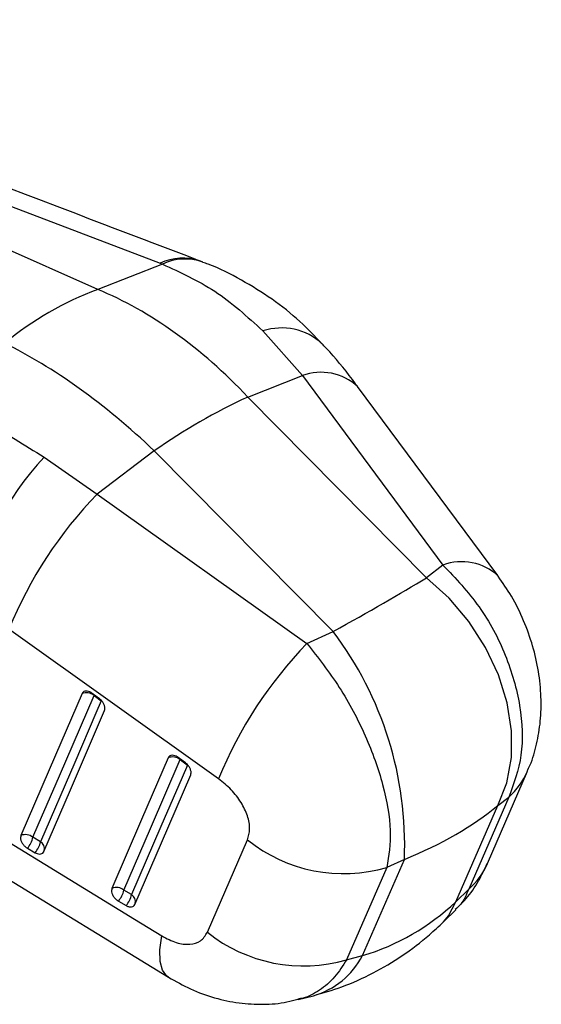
# Model space of a CAD drawing. Header units: millimetres. Extents: x 34 to 369, y 24 to 290.
# Tile 4 of 30: x 181 to 199, y 24 to 56. Entities that reach past the tile are written whole.
import ezdxf

# ---------------------------------------------------------------- set-up
doc = ezdxf.new("R2010")
doc.units = ezdxf.units.MM

msp = doc.modelspace()

# ---------------------------------------------------------------- linework, layer by layer
at = {"color": 7, "linetype": 'Continuous', "lineweight": 25}
for p, q in [((183.8823, 47.4604), (163.9945, 56.2626)), ((164.7211, 56.4408), (185.9578, 48.3322)), ((185.9578, 48.3322), (186.0347, 48.3027)), ((187.3807, 48.3729), (187.251, 48.4232)), ((186.0347, 48.3027), (183.8823, 47.4604)), ((189.389, 46.0773), (190.7055, 44.5828)), ((188.883, 43.8697), (190.7055, 44.5828)), ((190.7055, 44.5828), (195.3943, 38.2601)), ((194.8476, 37.8385), (188.883, 43.8697)), ((185.7673, 42.071), (183.8611, 40.6316)), ((191.7319, 36.0398), (185.7673, 42.071)), ((182.0903, 41.8639), (183.8611, 40.6316)), ((183.8611, 40.6316), (190.857, 35.6408)), ((195.3943, 38.2601), (194.8476, 37.8385)), ((187.9121, 31.1274), (180.9167, 36.1186)), ((190.857, 35.6408), (191.7319, 36.0398)), ((183.9347, 33.7992), (183.6926, 33.98)), ((183.7568, 33.9103), (183.9989, 33.7296)), ((186.8069, 31.6555), (186.5647, 31.8362)), ((186.6289, 31.7666), (186.871, 31.5859)), ((196.8791, 28.2996), (198.2175, 31.3786)), ((195.8265, 27.0231), (197.2237, 30.2363)), ((197.5914, 30.5198), (196.2529, 27.4408)), ((197.2237, 30.2363), (197.5914, 30.5198)), ((178.5029, 29.2417), (186.2362, 24.505)), ((181.9734, 29.0263), (181.7175, 29.1752)), ((187.5383, 26.0049), (188.8776, 29.0858)), ((181.5355, 28.8109), (181.7914, 28.6621)), ((192.7107, 25.2245), (194.108, 28.4377)), ((194.108, 28.4377), (193.5197, 28.1693)), ((193.5197, 28.1693), (192.1794, 25.0892)), ((185.0087, 27.2607), (184.7528, 27.4095)), ((196.2529, 27.4408), (195.8265, 27.0231)), ((184.5709, 27.0453), (184.8268, 26.8964)), ((195.4159, 26.3558), (195.8193, 26.7509)), ((192.1794, 25.0892), (192.7107, 25.2245)), ((190.563, 23.7591), (191.0722, 23.8888))]:
    msp.add_line(p, q, dxfattribs=at)
at = {"color": 8, "linetype": 'Continuous', "lineweight": 25}
for p, q in [((183.7632, 33.9276), (183.7568, 33.9103)), ((186.6353, 31.7839), (186.6289, 31.7666))]:
    msp.add_line(p, q, dxfattribs=at)
at = {"color": 7, "linetype": 'Continuous', "lineweight": 25, "flags": 128}
for points in [[(197.236, 37.8942), (197.2214, 37.9139), (192.5474, 44.2166)], [(197.2237, 30.2363), (197.5246, 30.9928), (197.6796, 31.8336), (197.6841, 32.7335), (197.5378, 33.6655), (197.2453, 34.6014), (196.8153, 35.5132), (196.2606, 36.3735), (195.5981, 37.1565), (194.8476, 37.8385)], [(183.358, 33.972), (183.181, 33.5609), (182.4728, 31.9165), (181.3188, 29.2368)], [(181.7175, 29.1752), (181.8945, 29.5863), (182.6027, 31.2307), (183.7568, 33.9103)], [(183.9989, 33.7296), (183.8218, 33.3185), (183.1137, 31.6741), (181.9734, 29.0263)], [(182.0825, 28.6989), (182.2595, 29.11), (182.9677, 30.7544), (184.1079, 33.4022)], [(186.2302, 31.8282), (186.0532, 31.4172), (185.3452, 29.7729), (184.3541, 27.4711)], [(184.7528, 27.4095), (184.9298, 27.8206), (185.6378, 29.4649), (186.6289, 31.7666)], [(186.871, 31.5859), (186.694, 31.1748), (185.9861, 29.5305), (185.0087, 27.2607)], [(185.1178, 26.9332), (185.2948, 27.3443), (186.0027, 28.9886), (186.98, 31.2584)], [(178.2841, 30.6203), (185.1093, 26.4393), (186.0176, 25.8829)]]:
    msp.add_lwpolyline(points, dxfattribs=at)
at = {"color": 8, "linetype": 'Continuous', "lineweight": 25, "flags": 128}
for points in [[(195.4152, 26.355), (195.5837, 26.5497), (195.8265, 27.0231)], [(186.2355, 24.5051), (186.189, 24.538), (186.0397, 24.7366), (185.9602, 25.0331), (185.9527, 25.4189), (186.0176, 25.8829)]]:
    msp.add_lwpolyline(points, dxfattribs=at)
at = {"color": 8, "linetype": 'Continuous', "lineweight": 25}
for centre, radius, start, end in [((186.7141, 46.7909), 1.7169, 70.427, 116.13761), ((186.792, 46.7357), 1.7404, 70.17697, 115.79263), ((190.0104, 44.1537), 2.0215, 47.70556, 107.902), ((191.3319, 42.9182), 1.7786, 46.8996, 110.6231), ((196.0209, 36.5975), 1.7767, 46.80029, 110.64848), ((195.9645, 32.3637), 2.459, 311.42206, 336.407), ((181.829, 28.7935), 0.2739, 345.73766, 58.20392), ((194.626, 29.2847), 2.4591, 311.42251, 336.41581), ((184.8644, 27.0278), 0.2739, 345.73963, 58.20515), ((190.3417, 26.4577), 2.6708, 285.87229, 332.49924)]:
    msp.add_arc(centre, radius, start, end, dxfattribs=at)
at = {"color": 7, "linetype": 'Continuous', "lineweight": 25}
for centre, radius, start, end in [((187.6322, 37.3712), 10.7636, 110.38887, 129.60576), ((197.4224, 25.4795), 20.2761, 114.90754, 125.08709), ((189.5905, 34.9299), 10.2143, 137.24611, 168.46331), ((194.0422, 30.7724), 14.1725, 135.92009, 157.83788), ((182.3272, 28.9279), 11.791, 357.61716, 37.09702), ((201.0333, 25.7833), 14.1678, 135.9117, 157.83938), ((183.5046, 33.5995), 0.4002, 50.9414, 111.47377), ((186.3767, 31.4558), 0.4002, 50.94234, 111.47643), ((181.4653, 28.8644), 0.4002, 50.94792, 111.48213), ((180.9024, 29.3548), 0.8347, 319.34003, 347.57607), ((181.1582, 29.2059), 0.8347, 319.34129, 347.5751), ((192.0792, 33.088), 5.1253, 231.34122, 286.32289), ((184.5007, 27.0987), 0.4002, 50.95141, 111.48769), ((183.9378, 27.589), 0.8346, 319.34202, 347.57966), ((184.1936, 27.4402), 0.8346, 319.34264, 347.57995), ((190.739, 30.0078), 5.1251, 231.35387, 286.32335)]:
    msp.add_arc(centre, radius, start, end, dxfattribs=at)
for centre, major_axis, ratio, start_param, end_param in [((183.5576, 33.5212), (-5.9986, 14.1351), 0.6660769, 5.2186384, 5.6868258), ((183.5576, 33.5212), (-9.0006, 12.4396), 0.4761917, 5.0879251, 5.5561126), ((185.6718, 33.7434), (11.8399, 6.0677), 0.0618626, 5.2177179, 5.5667837), ((185.6718, 33.7434), (13.5451, 0.1048), 0.5052278, 5.3808195, 5.7298853), ((187.5162, 37.985), (-6.7647, 12.0963), 0.7474081, 2.9772612, 3.326327)]:
    msp.add_ellipse(centre, major_axis=major_axis, ratio=ratio, start_param=start_param, end_param=end_param, dxfattribs=at)
for points, knots in [([(187.2883, 48.409), (185.8772, 48.9475), (178.8437, 51.6314), (171.8142, 54.3169), (166.195, 56.4636)], [0, 0, 0, 0, 0.2006289, 1, 1, 1, 1]), ([(191.3595, 45.6478), (191.1197, 45.9002), (190.6045, 46.4425), (189.6991, 47.1532), (188.6741, 47.7883), (187.8893, 48.1931), (187.4407, 48.3434), (187.378, 48.3644)], [0, 0, 0, 0, 0.21302255, 0.45768304, 0.70649761, 0.95902273, 1, 1, 1, 1]), ([(186.0347, 48.3027), (186.6324, 48.032), (187.8465, 47.482), (188.8696, 46.5503), (189.389, 46.0773)], [0, 0, 0, 0, 0.4922791, 1, 1, 1, 1]), ([(192.5468, 44.2141), (192.5229, 44.2473), (192.2274, 44.6579), (191.8383, 45.1471), (191.4473, 45.5534), (191.362, 45.642)], [0, 0, 0, 0, 0.06432, 0.7960215, 1, 1, 1, 1]), ([(178.519, 43.964), (179.0654, 43.6636), (180.1752, 43.0535), (181.4454, 42.2645), (182.0903, 41.8639)], [0, 0, 0, 0, 0.4922791, 1, 1, 1, 1]), ([(195.3943, 38.2601), (195.8165, 37.8162), (196.652, 36.9374), (197.5332, 35.2703), (198.023, 33.5504), (198.0917, 31.8662), (197.7578, 30.9676), (197.5914, 30.5198)], [0, 0, 0, 0, 0.2028592, 0.4015612, 0.5986206, 0.7999998, 1, 1, 1, 1]), ([(198.2077, 31.3842), (198.2383, 31.4463), (198.3792, 31.7321), (198.5312, 32.2928), (198.6621, 33.0581), (198.682, 33.8732), (198.5968, 34.7156), (198.4017, 35.5726), (198.0973, 36.4176), (197.7142, 37.2057), (197.3859, 37.6684), (197.2319, 37.8855)], [0, 0, 0, 0, 0.0304266, 0.1400651, 0.2543366, 0.3723396, 0.4967544, 0.6223811, 0.7511695, 0.8832605, 1, 1, 1, 1]), ([(190.857, 35.6408), (191.2302, 35.1686), (191.969, 34.2339), (192.8463, 32.5646), (193.4392, 30.9042), (193.7137, 29.3388), (193.5842, 28.5583), (193.5197, 28.1693)], [0, 0, 0, 0, 0.2028592, 0.4015612, 0.5986206, 0.7999998, 1, 1, 1, 1]), ([(183.6926, 33.98), (183.6682, 33.9962), (183.6144, 34.0319), (183.5282, 34.058), (183.4474, 34.0552), (183.388, 34.0245), (183.3671, 33.9879), (183.358, 33.972)], [0, 0, 0, 0, 0.1801841, 0.3975025, 0.6148172, 0.832136, 1, 1, 1, 1]), ([(184.1079, 33.4022), (184.1147, 33.4267), (184.1284, 33.4757), (184.1103, 33.5688), (184.0652, 33.6631), (184.0028, 33.7434), (183.9548, 33.7828), (183.9347, 33.7992)], [0, 0, 0, 0, 0.2120946, 0.4241943, 0.6362895, 0.8483821, 1, 1, 1, 1]), ([(186.5647, 31.8362), (186.5403, 31.8524), (186.4865, 31.8881), (186.4004, 31.9143), (186.3196, 31.9114), (186.2602, 31.8807), (186.2393, 31.8442), (186.2302, 31.8282)], [0, 0, 0, 0, 0.1802037, 0.3975152, 0.6148249, 0.832146, 1, 1, 1, 1]), ([(186.98, 31.2584), (186.9866, 31.2815), (187.0002, 31.329), (186.984, 31.42), (186.9403, 31.5145), (186.8777, 31.5969), (186.8283, 31.6377), (186.8069, 31.6555)], [0, 0, 0, 0, 0.2010808, 0.4131647, 0.625254, 0.8373363, 1, 1, 1, 1]), ([(188.8776, 29.0858), (188.9113, 29.2036), (188.9786, 29.4393), (188.8929, 29.8873), (188.6757, 30.3434), (188.3411, 30.7833), (188.0571, 31.0111), (187.9121, 31.1274)], [0, 0, 0, 0, 0.1973261, 0.3948322, 0.5898814, 0.7904993, 1, 1, 1, 1]), ([(181.3188, 29.2368), (181.3121, 29.2132), (181.2985, 29.1651), (181.3154, 29.0733), (181.3596, 28.9786), (181.4282, 28.8909), (181.4917, 28.8375), (181.5284, 28.8152), (181.5355, 28.8109)], [0, 0, 0, 0, 0.18581656, 0.37778643, 0.56975382, 0.76172674, 0.95368923, 1, 1, 1, 1]), ([(181.7914, 28.6621), (181.8135, 28.6507), (181.8657, 28.624), (181.9465, 28.6102), (182.0211, 28.6257), (182.0639, 28.6616), (182.0785, 28.691), (182.0825, 28.6989)], [0, 0, 0, 0, 0.1791962, 0.4226592, 0.6661282, 0.9095878, 1, 1, 1, 1]), ([(195.8119, 26.7606), (195.9316, 26.8791), (196.2247, 27.1693), (196.5862, 27.6894), (196.7814, 28.1052), (196.8736, 28.3014)], [0, 0, 0, 0, 0.2671283, 0.6542949, 1, 1, 1, 1]), ([(184.3541, 27.4711), (184.3474, 27.4475), (184.3338, 27.3995), (184.3507, 27.3078), (184.3948, 27.2131), (184.4634, 27.1253), (184.5269, 27.0719), (184.5637, 27.0496), (184.5709, 27.0453)], [0, 0, 0, 0, 0.1855076, 0.3774781, 0.5694487, 0.7614219, 0.9533902, 1, 1, 1, 1]), ([(184.8268, 26.8964), (184.8303, 26.8944), (184.8636, 26.8754), (184.9286, 26.8506), (185.0122, 26.8468), (185.081, 26.8731), (185.1056, 26.9133), (185.1178, 26.9332)], [0, 0, 0, 0, 0.0290796, 0.2726917, 0.5162883, 0.7598979, 1, 1, 1, 1]), ([(191.0722, 23.8888), (191.3906, 23.9805), (192.0738, 24.1773), (193.071, 24.6264), (194.0503, 25.2093), (194.8268, 25.8003), (195.2597, 26.2085), (195.4159, 26.3558)], [0, 0, 0, 0, 0.1972723, 0.4231886, 0.6479555, 0.8730133, 1, 1, 1, 1]), ([(186.0176, 25.8829), (186.179, 25.7981), (186.5022, 25.6284), (186.958, 25.579), (187.3379, 25.6905), (187.4704, 25.8984), (187.5383, 26.0049)], [0, 0, 0, 0, 0.2534127, 0.507371, 0.7476438, 1, 1, 1, 1]), ([(186.2402, 24.506), (186.4829, 24.3678), (186.9746, 24.0878), (187.7688, 23.8037), (188.5832, 23.6293), (189.3947, 23.5872), (190.0588, 23.6335), (190.436, 23.7398), (190.5568, 23.7739)], [0, 0, 0, 0, 0.1849073, 0.3746321, 0.5598836, 0.739132, 0.9164853, 1, 1, 1, 1])]:
    msp.add_open_spline(points, degree=3, knots=knots, dxfattribs=at)
at = {"color": 8, "linetype": 'Continuous', "lineweight": 25}
for points, knots in [([(196.2529, 27.4408), (196.1776, 27.2608), (196.0657, 26.9936), (195.8686, 26.8235), (195.8042, 26.768)], [0, 0, 0, 0, 0.6732117, 1, 1, 1, 1]), ([(192.1794, 25.0892), (192.0537, 24.888), (191.7983, 24.4792), (191.2966, 24.0661), (190.8754, 23.8278), (190.6149, 23.7845), (190.5565, 23.7748)], [0, 0, 0, 0, 0.3066877, 0.6228755, 0.9154692, 1, 1, 1, 1])]:
    msp.add_open_spline(points, degree=3, knots=knots, dxfattribs=at)

doc.saveas('drawing.dxf')
